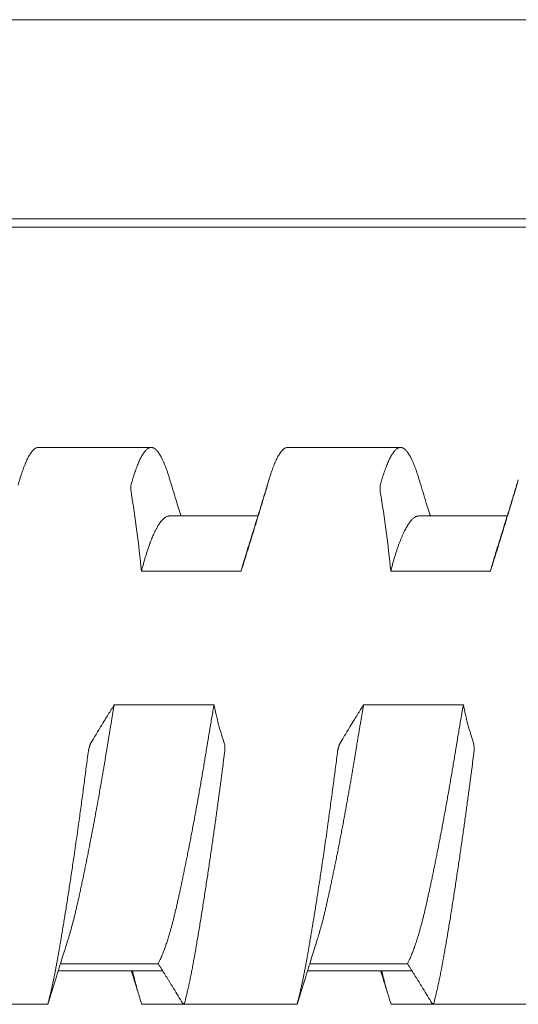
# Model space of a CAD drawing. Header units: millimetres. Extents: x 0 to 594, y 0 to 420.
# Tile 53 of 83: x 357.78 to 361.78, y 292.48 to 300.39. Entities that reach past the tile are written whole.
import ezdxf

# ---------------------------------------------------------------- set-up
doc = ezdxf.new("R2010")
doc.units = ezdxf.units.MM
doc.linetypes.add('K5LT_THIN', pattern=[0])
doc.layers.add('Системный слой', color=7, linetype='Continuous')

# ---------------------------------------------------------------- blocks, each defined once
blk = doc.blocks.new('U2')
at = {"layer": 'Системный слой', "color": 7, "linetype": 'K5LT_THIN', "lineweight": 18}
for p, q in [((388.1859, 300.3864), (280.4859, 300.3864)), ((388.1859, 298.7878), (280.4859, 298.7878)), ((280.4859, 298.7214), (388.1859, 298.7214)), ((357.9332, 296.9539), (358.8386, 296.9539)), ((359.9332, 296.9539), (360.8386, 296.9539)), ((359.6949, 296.4039), (358.9859, 296.4039)), ((361.6949, 296.4039), (360.9859, 296.4039)), ((358.7603, 295.9619), (359.5603, 295.9619)), ((360.7603, 295.9619), (361.5603, 295.9619)), ((359.3426, 294.8891), (358.5426, 294.8891)), ((361.3426, 294.8891), (360.5426, 294.8891)), ((358.0923, 292.7539), (358.9301, 292.7539)), ((358.11, 292.8107), (358.8941, 292.8107)), ((360.0923, 292.7539), (360.9301, 292.7539)), ((360.11, 292.8107), (360.8941, 292.8107)), ((357.0983, 292.4849), (358.011, 292.4849)), ((358.7608, 292.4849), (359.6736, 292.4849)), ((359.0982, 292.4849), (360.011, 292.4849)), ((360.7608, 292.4849), (361.6736, 292.4849)), ((361.0982, 292.4849), (362.011, 292.4849))]:
    blk.add_line(p, q, dxfattribs=at)
for points, knots in [([(357.7835, 296.695), (357.785, 296.7002), (357.7895, 296.715), (357.797, 296.7386), (357.806, 296.765), (357.8149, 296.7898), (357.8239, 296.8129), (357.8329, 296.8344), (357.8418, 296.8541), (357.8507, 296.8721), (357.8596, 296.8882), (357.8684, 296.9026), (357.8771, 296.9152), (357.8857, 296.926), (357.8943, 296.9351), (357.9027, 296.9423), (357.911, 296.9478), (357.9192, 296.9516), (357.9266, 296.9535), (357.9313, 296.9539), (357.9333, 296.9539)], [0.0389083, 0.0389083, 0.0389083, 0.0389083, 0.0527751, 0.0793011, 0.1059564, 0.1326966, 0.1595331, 0.1863987, 0.2132585, 0.2400913, 0.2668922, 0.2936634, 0.3203856, 0.3470814, 0.3737541, 0.4004136, 0.4270318, 0.4535844, 0.4799646, 0.4997855, 0.4997855, 0.4997855, 0.4997855]), ([(358.8385, 296.9539), (358.8379, 296.9539), (358.8346, 296.9538), (358.8286, 296.9529), (358.8206, 296.95), (358.8125, 296.9455), (358.8044, 296.9394), (358.7962, 296.9318), (358.7881, 296.9226), (358.78, 296.912), (358.772, 296.9), (358.7641, 296.8869), (358.7563, 296.8725), (358.7485, 296.8571), (358.7409, 296.8406), (358.7334, 296.8231), (358.7259, 296.8046), (358.7185, 296.7851), (358.7112, 296.7647), (358.7039, 296.7435), (358.6968, 296.7214), (358.6897, 296.6984), (358.6826, 296.6746), (358.678, 296.6582), (358.6757, 296.6498)], [0.4997854, 0.4997854, 0.4997854, 0.4997854, 0.5062288, 0.5324781, 0.5588287, 0.5850105, 0.6110121, 0.6366678, 0.6621512, 0.6871159, 0.7117009, 0.7356733, 0.7593897, 0.782546, 0.805391, 0.8278243, 0.8501668, 0.8721984, 0.8940264, 0.9155353, 0.9369288, 0.9580831, 0.9791053, 1, 1, 1, 1]), ([(358.9883, 296.695), (358.9868, 296.7002), (358.9823, 296.715), (358.9748, 296.7386), (358.9658, 296.765), (358.9569, 296.7898), (358.9479, 296.8129), (358.9389, 296.8344), (358.93, 296.8541), (358.9211, 296.8721), (358.9122, 296.8882), (358.9034, 296.9026), (358.8947, 296.9152), (358.8861, 296.926), (358.8775, 296.9351), (358.8691, 296.9423), (358.8607, 296.9478), (358.8526, 296.9516), (358.8451, 296.9535), (358.8405, 296.9539), (358.8385, 296.9539)], [0.0389083, 0.0389083, 0.0389083, 0.0389083, 0.0527751, 0.0793011, 0.1059563, 0.1326966, 0.159533, 0.1863987, 0.2132585, 0.2400912, 0.2668922, 0.2936633, 0.3203856, 0.3470813, 0.373754, 0.4004135, 0.4270317, 0.4535843, 0.4799645, 0.4997854, 0.4997854, 0.4997854, 0.4997854]), ([(359.7835, 296.695), (359.785, 296.7002), (359.7895, 296.715), (359.797, 296.7386), (359.806, 296.765), (359.8149, 296.7898), (359.8239, 296.8129), (359.8329, 296.8344), (359.8418, 296.8541), (359.8507, 296.8721), (359.8596, 296.8882), (359.8684, 296.9026), (359.8771, 296.9152), (359.8857, 296.926), (359.8943, 296.9351), (359.9027, 296.9423), (359.911, 296.9478), (359.9192, 296.9516), (359.9266, 296.9535), (359.9313, 296.9539), (359.9333, 296.9539)], [0.0389084, 0.0389084, 0.0389084, 0.0389084, 0.0527751, 0.0793011, 0.1059563, 0.1326966, 0.159533, 0.1863987, 0.2132585, 0.2400912, 0.2668922, 0.2936633, 0.3203856, 0.3470813, 0.373754, 0.4004135, 0.4270317, 0.4535843, 0.4799645, 0.4997855, 0.4997855, 0.4997855, 0.4997855]), ([(360.8385, 296.9539), (360.8379, 296.9539), (360.8346, 296.9538), (360.8286, 296.9529), (360.8206, 296.95), (360.8125, 296.9455), (360.8044, 296.9394), (360.7962, 296.9318), (360.7881, 296.9226), (360.78, 296.912), (360.772, 296.9), (360.7641, 296.8869), (360.7563, 296.8725), (360.7485, 296.8571), (360.7409, 296.8406), (360.7334, 296.8231), (360.7259, 296.8046), (360.7185, 296.7851), (360.7112, 296.7647), (360.7039, 296.7435), (360.6968, 296.7214), (360.6897, 296.6984), (360.6826, 296.6746), (360.678, 296.6582), (360.6757, 296.6498)], [0.4997854, 0.4997854, 0.4997854, 0.4997854, 0.5062288, 0.5324781, 0.5588287, 0.5850106, 0.6110122, 0.6366678, 0.6621513, 0.6871159, 0.711701, 0.7356734, 0.7593898, 0.7825461, 0.805391, 0.8278243, 0.8501668, 0.8721984, 0.8940265, 0.9155354, 0.9369288, 0.9580831, 0.9791053, 1, 1, 1, 1]), ([(360.9883, 296.695), (360.9868, 296.7002), (360.9823, 296.715), (360.9748, 296.7386), (360.9658, 296.765), (360.9569, 296.7898), (360.9479, 296.8129), (360.9389, 296.8344), (360.93, 296.8541), (360.9211, 296.8721), (360.9122, 296.8882), (360.9034, 296.9026), (360.8947, 296.9152), (360.8861, 296.926), (360.8775, 296.9351), (360.8691, 296.9423), (360.8607, 296.9478), (360.8526, 296.9516), (360.8451, 296.9535), (360.8405, 296.9539), (360.8385, 296.9539)], [0.0389082, 0.0389082, 0.0389082, 0.0389082, 0.0527751, 0.0793011, 0.1059563, 0.1326966, 0.1595331, 0.1863987, 0.2132585, 0.2400912, 0.2668922, 0.2936633, 0.3203856, 0.3470813, 0.373754, 0.4004135, 0.4270318, 0.4535844, 0.4799645, 0.4997854, 0.4997854, 0.4997854, 0.4997854]), ([(358.6757, 296.6498), (358.6752, 296.648), (358.6753, 296.6435), (358.6757, 296.6256), (358.6761, 296.6077), (358.6766, 296.5974)], [0, 0, 0, 0, 0.3333333, 0.6666667, 0.9852484, 0.9852484, 0.9852484, 0.9852484]), ([(359.0769, 296.4039), (359.0763, 296.4056), (359.0758, 296.4073), (359.0745, 296.4117), (359.0736, 296.4144), (359.0711, 296.4227), (359.0694, 296.4282), (359.0643, 296.4446), (359.061, 296.4555), (359.051, 296.4882), (359.0444, 296.5099), (359.0212, 296.586), (359.0047, 296.6404), (358.9884, 296.695)], [11.668371, 11.668371, 11.668371, 11.668371, 11.864948, 11.864948, 12.187198, 12.187198, 12.8317, 12.8317, 14.110308, 14.110308, 16.646736, 16.646736, 23, 23, 23, 23]), ([(359.7834, 296.695), (359.7716, 296.6554), (359.7597, 296.616), (359.7358, 296.5372), (359.7238, 296.4978), (359.7086, 296.4484), (359.7055, 296.4382), (359.7005, 296.422), (359.6987, 296.416), (359.6962, 296.408), (359.6955, 296.4059), (359.6946, 296.403), (359.6944, 296.4021), (359.6932, 296.3983), (359.6923, 296.3954), (359.6905, 296.3897), (359.6897, 296.3869), (359.6871, 296.3787), (359.6854, 296.3732), (359.6804, 296.3568), (359.677, 296.3459), (359.6669, 296.3134), (359.6602, 296.2918), (359.6363, 296.2155), (359.619, 296.1608), (359.6017, 296.1064)], [0, 0, 0, 0, 4.6, 4.6, 9.2, 9.2, 10.388038, 10.388038, 11.093513, 11.093513, 11.331629, 11.331629, 11.436514, 11.436514, 11.779514, 11.779514, 12.101726, 12.101726, 12.746148, 12.746148, 14.024599, 14.024599, 16.560712, 16.560712, 23, 23, 23, 23]), ([(359.7552, 296.5974), (359.7555, 296.5986), (359.7561, 296.6006), (359.7572, 296.6042), (359.7585, 296.6087), (359.7598, 296.6135), (359.761, 296.6176), (359.7622, 296.6216), (359.7635, 296.626), (359.7651, 296.6316), (359.7672, 296.6386), (359.7689, 296.6446), (359.7698, 296.6477), (359.77, 296.6483), (359.7704, 296.6498)], [0.0207324, 0.0207324, 0.0207324, 0.0207324, 0.0428739, 0.0907083, 0.1467342, 0.1992071, 0.2507108, 0.2970718, 0.3612265, 0.4410512, 0.5612899, 0.7459802, 0.9001507, 1, 1, 1, 1]), ([(360.6757, 296.6498), (360.6752, 296.648), (360.6753, 296.6435), (360.6757, 296.6256), (360.6761, 296.6077), (360.6766, 296.5974)], [0, 0, 0, 0, 0.3333333, 0.6666667, 0.9852483, 0.9852483, 0.9852483, 0.9852483]), ([(361.0769, 296.4039), (361.0763, 296.4056), (361.0758, 296.4073), (361.0745, 296.4117), (361.0736, 296.4144), (361.0711, 296.4227), (361.0694, 296.4282), (361.0643, 296.4446), (361.061, 296.4555), (361.051, 296.4882), (361.0444, 296.5099), (361.0212, 296.586), (361.0047, 296.6404), (360.9884, 296.695)], [11.668371, 11.668371, 11.668371, 11.668371, 11.864948, 11.864948, 12.187198, 12.187198, 12.8317, 12.8317, 14.110308, 14.110308, 16.646736, 16.646736, 23, 23, 23, 23]), ([(361.7834, 296.695), (361.7716, 296.6554), (361.7597, 296.616), (361.7358, 296.5372), (361.7238, 296.4978), (361.7086, 296.4484), (361.7055, 296.4382), (361.7005, 296.422), (361.6987, 296.416), (361.6962, 296.408), (361.6955, 296.4059), (361.6946, 296.403), (361.6944, 296.4021), (361.6932, 296.3983), (361.6923, 296.3954), (361.6905, 296.3897), (361.6897, 296.3869), (361.6871, 296.3787), (361.6854, 296.3732), (361.6804, 296.3568), (361.677, 296.3459), (361.6669, 296.3134), (361.6602, 296.2918), (361.6363, 296.2155), (361.619, 296.1608), (361.6017, 296.1064)], [0, 0, 0, 0, 4.6, 4.6, 9.2, 9.2, 10.388039, 10.388039, 11.093513, 11.093513, 11.331629, 11.331629, 11.436514, 11.436514, 11.779514, 11.779514, 12.101726, 12.101726, 12.746148, 12.746148, 14.024599, 14.024599, 16.560712, 16.560712, 23, 23, 23, 23]), ([(361.7552, 296.5974), (361.7555, 296.5986), (361.7561, 296.6006), (361.7572, 296.6042), (361.7585, 296.6087), (361.7598, 296.6135), (361.761, 296.6176), (361.7622, 296.6216), (361.7635, 296.626), (361.7651, 296.6316), (361.7672, 296.6386), (361.7689, 296.6446), (361.7698, 296.6477), (361.77, 296.6483), (361.7704, 296.6498)], [0.0207323, 0.0207323, 0.0207323, 0.0207323, 0.0428738, 0.090708, 0.1467337, 0.1992065, 0.25071, 0.2970708, 0.3612252, 0.4410495, 0.5612876, 0.7459776, 0.9001489, 1, 1, 1, 1]), ([(359.5603, 295.9619), (359.5644, 295.975), (359.5725, 296.0011), (359.5848, 296.0405), (359.5972, 296.0802), (359.6095, 296.1199), (359.6218, 296.1597), (359.6341, 296.1995), (359.6464, 296.2394), (359.6586, 296.2792), (359.6708, 296.319), (359.687, 296.372), (359.7071, 296.4382), (359.7312, 296.5177), (359.7472, 296.5708), (359.7552, 296.5974)], [0, 0, 0, 0, 0.061701, 0.123718, 0.186012, 0.249454, 0.311365, 0.374222, 0.437076, 0.499829, 0.562449, 0.624918, 0.74988, 0.874616, 1, 1, 1, 1]), ([(361.5603, 295.9619), (361.5644, 295.975), (361.5725, 296.0011), (361.5848, 296.0405), (361.5972, 296.0802), (361.6095, 296.1199), (361.6218, 296.1597), (361.6341, 296.1995), (361.6464, 296.2394), (361.6586, 296.2792), (361.6708, 296.319), (361.687, 296.372), (361.7071, 296.4382), (361.7312, 296.5177), (361.7472, 296.5708), (361.7552, 296.5974)], [0, 0, 0, 0, 0.061701, 0.123718, 0.186012, 0.249454, 0.311365, 0.374222, 0.437076, 0.499829, 0.562449, 0.624918, 0.74988, 0.874616, 1, 1, 1, 1]), ([(358.7603, 295.9619), (358.7631, 295.9729), (358.7688, 295.9945), (358.7775, 296.0258), (358.7862, 296.0561), (358.795, 296.0852), (358.8041, 296.1142), (358.8139, 296.1438), (358.8261, 296.1784), (358.8403, 296.2157), (358.8562, 296.2534), (358.8704, 296.2835), (358.8827, 296.3068), (358.8926, 296.3239), (358.9018, 296.3384), (358.9116, 296.3525), (358.9223, 296.3661), (358.9339, 296.3785), (358.9445, 296.3877), (358.9541, 296.3942), (358.9626, 296.3988), (358.971, 296.4019), (358.9788, 296.4036), (358.9837, 296.4039), (358.9859, 296.4039)], [0, 0, 0, 0, 0.019411, 0.0388631, 0.0583411, 0.0778216, 0.097283, 0.1188792, 0.1426277, 0.1771543, 0.2116491, 0.2461431, 0.2698323, 0.2913556, 0.3107197, 0.3300817, 0.3558703, 0.3816543, 0.4074423, 0.4267653, 0.4460676, 0.4653422, 0.4846192, 0.4999991, 0.4999991, 0.4999991, 0.4999991]), ([(360.7603, 295.9619), (360.7631, 295.9728), (360.7688, 295.9942), (360.7774, 296.0254), (360.786, 296.0555), (360.7948, 296.0846), (360.8036, 296.1126), (360.8125, 296.1395), (360.8214, 296.1652), (360.8304, 296.1897), (360.8394, 296.2129), (360.8484, 296.2349), (360.8574, 296.2556), (360.8664, 296.2749), (360.8754, 296.293), (360.8843, 296.3097), (360.8933, 296.325), (360.9022, 296.339), (360.911, 296.3517), (360.9198, 296.3629), (360.9285, 296.3728), (360.9371, 296.3813), (360.9456, 296.3884), (360.954, 296.3942), (360.9622, 296.3986), (360.9704, 296.4017), (360.9783, 296.4035), (360.9834, 296.4039), (360.9859, 296.4039)], [0, 0, 0, 0, 0.0195229, 0.0390031, 0.0584552, 0.0778934, 0.0973441, 0.1167885, 0.1362175, 0.1556097, 0.1749833, 0.1943308, 0.2136589, 0.2329537, 0.2522434, 0.2715269, 0.2908062, 0.3100748, 0.3293512, 0.3486154, 0.3678541, 0.3870253, 0.4061466, 0.4251878, 0.4441798, 0.4630927, 0.48194, 0.4997829, 0.4997829, 0.4997829, 0.4997829]), ([(359.6017, 296.1064), (359.5982, 296.0956), (359.5907, 296.0714), (359.5809, 296.0378), (359.5705, 296.0006), (359.5642, 295.9771), (359.5603, 295.9619)], [0.90734348, 0.90734348, 0.90734348, 0.90734348, 0.93013983, 0.95729909, 0.97319501, 1, 1, 1, 1]), ([(361.6017, 296.1064), (361.6001, 296.1016), (361.5964, 296.0899), (361.5907, 296.071), (361.5844, 296.0498), (361.5782, 296.0283), (361.5721, 296.0065), (361.5662, 295.9844), (361.5622, 295.9695), (361.5603, 295.9619)], [0.90687118, 0.90687118, 0.90687118, 0.90687118, 0.917045, 0.93129484, 0.94525966, 0.9591293, 0.97282557, 0.9864471, 1, 1, 1, 1]), ([(358.1701, 293.0014), (358.1714, 293.0056), (358.1757, 293.0191), (358.1829, 293.0425), (358.1916, 293.0724), (358.2002, 293.1033), (358.2088, 293.1355), (358.2174, 293.1686), (358.2258, 293.2028), (358.2341, 293.238), (358.2424, 293.2741), (358.2508, 293.3113), (358.2593, 293.3495), (358.2679, 293.3886), (358.2766, 293.4286), (358.2853, 293.4694), (358.294, 293.5109), (358.3028, 293.5532), (358.3117, 293.5963), (358.3205, 293.6401), (358.3294, 293.6845), (358.3383, 293.7295), (358.3476, 293.7768), (358.3575, 293.8281), (358.3697, 293.892), (358.3838, 293.967), (358.3993, 294.0515), (358.413, 294.1273), (358.4245, 294.1922), (358.4336, 294.2438), (358.4443, 294.3059), (358.4545, 294.3653), (358.4643, 294.4233), (358.4713, 294.4651), (358.478, 294.5054), (358.4828, 294.5349), (358.487, 294.5606), (358.4911, 294.5855), (358.4967, 294.6196), (358.5027, 294.6559), (358.5087, 294.6914), (358.5145, 294.726), (358.5221, 294.7707), (358.5314, 294.825), (358.5389, 294.868), (358.5426, 294.8891)], [0.1655807, 0.1655807, 0.1655807, 0.1655807, 0.1744414, 0.1938422, 0.2132501, 0.2326854, 0.2521531, 0.2716277, 0.291066, 0.3104385, 0.3297989, 0.3492476, 0.368751, 0.3882614, 0.4077371, 0.4271889, 0.4466359, 0.4660841, 0.4855328, 0.5049609, 0.5243782, 0.5437864, 0.5631905, 0.5847178, 0.6083833, 0.6425174, 0.6763577, 0.7099329, 0.7324843, 0.7526165, 0.7702129, 0.8046618, 0.8212254, 0.8370963, 0.8526635, 0.8675541, 0.8709806, 0.8820789, 0.896149, 0.910127, 0.9237341, 0.9370667, 0.9499926, 0.9753098, 1, 1, 1, 1]), ([(358.5426, 294.8891), (358.5344, 294.876), (358.522, 294.8563), (358.5055, 294.83), (358.4891, 294.8035), (358.4645, 294.7637), (358.4362, 294.7173), (358.4082, 294.6709), (358.3804, 294.6245), (358.3606, 294.5913), (358.3488, 294.5714)], [0, 0, 0, 0, 0.124073, 0.186439, 0.24903, 0.374474, 0.562414, 0.687249, 0.812078, 1, 1, 1, 1]), ([(359.3426, 294.8891), (359.3397, 294.8724), (359.3338, 294.8388), (359.3251, 294.7883), (359.3165, 294.7376), (359.3079, 294.6867), (359.2993, 294.6357), (359.292, 294.5914), (359.2865, 294.5574), (359.2809, 294.5234), (359.2742, 294.4827), (359.2657, 294.4318), (359.2572, 294.381), (359.2485, 294.3303), (359.2398, 294.2798), (359.2311, 294.2295), (359.2223, 294.1795), (359.2105, 294.1133), (359.1986, 294.0477), (359.1867, 293.983), (359.1777, 293.9349), (359.1688, 293.8872), (359.1598, 293.8402), (359.1509, 293.7936), (359.1419, 293.7477), (359.133, 293.7024), (359.1241, 293.6578), (359.1152, 293.6139), (359.1064, 293.5707), (359.0976, 293.5282), (359.0889, 293.4865), (359.0802, 293.4457), (359.0716, 293.4056), (359.0631, 293.3664), (359.0546, 293.3281), (359.0462, 293.2909), (359.0381, 293.2551), (359.03, 293.2205), (359.022, 293.1874), (359.0141, 293.1557), (359.0062, 293.1254), (358.9983, 293.0965), (358.9898, 293.0662), (358.9799, 293.0324), (358.9686, 292.9963), (358.9577, 292.9635), (358.9487, 292.9379), (358.9414, 292.9182), (358.9344, 292.9), (358.9269, 292.8813), (358.9189, 292.8625), (358.9118, 292.8465), (358.9035, 292.829), (358.8979, 292.8178), (358.8941, 292.8107)], [0, 0, 0, 0, 0.019558, 0.039095, 0.058619, 0.078149, 0.097711, 0.117267, 0.128998, 0.136767, 0.156243, 0.175724, 0.195231, 0.214754, 0.234278, 0.253787, 0.273278, 0.292764, 0.331743, 0.351215, 0.370679, 0.390137, 0.409589, 0.429016, 0.448432, 0.467839, 0.487241, 0.506621, 0.52599, 0.545355, 0.564716, 0.58406, 0.603397, 0.622744, 0.642124, 0.66137, 0.680425, 0.699141, 0.717732, 0.735969, 0.753971, 0.771587, 0.78906, 0.811355, 0.838085, 0.863755, 0.883381, 0.897358, 0.911202, 0.928956, 0.946318, 0.963278, 0.975657, 1, 1, 1, 1]), ([(360.1701, 293.0014), (360.1745, 293.0152), (360.1819, 293.039), (360.192, 293.0738), (360.2006, 293.1046), (360.209, 293.1362), (360.2173, 293.1686), (360.2255, 293.2018), (360.2336, 293.2358), (360.2416, 293.2707), (360.2498, 293.3067), (360.2581, 293.3438), (360.2665, 293.3821), (360.2751, 293.4216), (360.2838, 293.4622), (360.2926, 293.5039), (360.3014, 293.5465), (360.3103, 293.5898), (360.3193, 293.6339), (360.3282, 293.6786), (360.3372, 293.7238), (360.3462, 293.7697), (360.3552, 293.816), (360.3641, 293.8628), (360.3731, 293.91), (360.382, 293.9576), (360.3908, 294.0053), (360.3995, 294.0529), (360.4081, 294.1004), (360.4166, 294.1475), (360.4248, 294.1942), (360.4329, 294.2402), (360.4408, 294.2857), (360.4485, 294.3304), (360.456, 294.3743), (360.4632, 294.4169), (360.4701, 294.4583), (360.4768, 294.4985), (360.482, 294.5302), (360.4862, 294.5557), (360.4902, 294.5805), (360.4954, 294.612), (360.5014, 294.6482), (360.5074, 294.684), (360.5134, 294.7192), (360.5212, 294.7653), (360.529, 294.8108), (360.5368, 294.8558), (360.5407, 294.8781), (360.5426, 294.8891)], [0.1636155, 0.1636155, 0.1636155, 0.1636155, 0.1929021, 0.2124264, 0.2318294, 0.251115, 0.2702558, 0.2893206, 0.3083281, 0.3273177, 0.3464029, 0.3656044, 0.385003, 0.4045406, 0.4241926, 0.4438653, 0.4634956, 0.4830562, 0.5025112, 0.5218934, 0.5411694, 0.5603973, 0.5795612, 0.5986895, 0.6177704, 0.6368419, 0.6557909, 0.6746196, 0.6932041, 0.7116745, 0.7298179, 0.7477506, 0.7653596, 0.7828678, 0.7998973, 0.8165533, 0.832578, 0.8483307, 0.8634297, 0.8696954, 0.8781114, 0.8923318, 0.9064693, 0.9203418, 0.9340561, 0.9475104, 0.9740444, 0.9870874, 1, 1, 1, 1]), ([(360.5426, 294.8891), (360.5344, 294.876), (360.522, 294.8563), (360.5055, 294.83), (360.4891, 294.8035), (360.4645, 294.7637), (360.4362, 294.7173), (360.4082, 294.6709), (360.3804, 294.6245), (360.3606, 294.5913), (360.3488, 294.5714)], [0, 0, 0, 0, 0.124073, 0.186439, 0.24903, 0.374474, 0.562414, 0.687249, 0.812078, 1, 1, 1, 1]), ([(361.3426, 294.8891), (361.3396, 294.8719), (361.3336, 294.8376), (361.3247, 294.786), (361.316, 294.7348), (361.3074, 294.6841), (361.2991, 294.6341), (361.2919, 294.5907), (361.2865, 294.5578), (361.2812, 294.525), (361.2747, 294.4858), (361.2664, 294.4361), (361.258, 294.3862), (361.2495, 294.336), (361.2408, 294.2857), (361.2321, 294.2353), (361.2232, 294.1849), (361.2143, 294.1346), (361.2053, 294.0846), (361.1962, 294.035), (361.1872, 293.9857), (361.1781, 293.937), (361.1691, 293.8888), (361.16, 293.8412), (361.151, 293.7942), (361.142, 293.748), (361.133, 293.7025), (361.1241, 293.6577), (361.1152, 293.6137), (361.1064, 293.5706), (361.0977, 293.5283), (361.089, 293.487), (361.0804, 293.4466), (361.0719, 293.4071), (361.0636, 293.3688), (361.0553, 293.3315), (361.0473, 293.2955), (361.0394, 293.2608), (361.0316, 293.2272), (361.0238, 293.1948), (361.0161, 293.1635), (361.0083, 293.1335), (361.0006, 293.1047), (360.9929, 293.0772), (360.9854, 293.051), (360.9779, 293.0263), (360.9707, 293.003), (360.9636, 292.9811), (360.9566, 292.9605), (360.9499, 292.9413), (360.9432, 292.9231), (360.9367, 292.906), (360.9303, 292.8897), (360.9241, 292.8745), (360.9179, 292.8602), (360.9118, 292.8467), (360.9059, 292.834), (360.9, 292.8219), (360.8961, 292.8143), (360.8941, 292.8107)], [0, 0, 0, 0, 0.020391, 0.040614, 0.060648, 0.080348, 0.099784, 0.118913, 0.130679, 0.137912, 0.156954, 0.176126, 0.195443, 0.214851, 0.23438, 0.253981, 0.273643, 0.293312, 0.312943, 0.332529, 0.352045, 0.371509, 0.390893, 0.410242, 0.429541, 0.448809, 0.468032, 0.48725, 0.506451, 0.525634, 0.54478, 0.563917, 0.583039, 0.602152, 0.621237, 0.640286, 0.65915, 0.67786, 0.696358, 0.71484, 0.733025, 0.750983, 0.768569, 0.786008, 0.802929, 0.819464, 0.83536, 0.850995, 0.866007, 0.880663, 0.894849, 0.908928, 0.922652, 0.93613, 0.949234, 0.962213, 0.974938, 0.987534, 1, 1, 1, 1]), ([(358.3488, 294.5714), (358.3485, 294.5714), (358.3479, 294.5694), (358.3469, 294.5659), (358.3456, 294.5614), (358.3443, 294.5567), (358.3431, 294.5526), (358.342, 294.5486), (358.3408, 294.5442), (358.3392, 294.5386), (358.3372, 294.5316), (358.3355, 294.5254), (358.3346, 294.5223), (358.3345, 294.5217), (358.3341, 294.5185)], [0.0207445, 0.0207445, 0.0207445, 0.0207445, 0.0428986, 0.0907392, 0.1467596, 0.1992156, 0.2507979, 0.2972704, 0.3609865, 0.4401098, 0.5595825, 0.7441944, 0.8989816, 1, 1, 1, 1]), ([(359.4288, 294.5185), (359.4293, 294.5222), (359.4291, 294.5264), (359.4287, 294.5413), (359.4281, 294.5579), (359.4278, 294.568), (359.4274, 294.5714)], [0, 0, 0, 0, 0.3181006, 0.6362012, 0.8584234, 0.9852372, 0.9852372, 0.9852372, 0.9852372]), ([(360.3488, 294.5714), (360.3485, 294.5714), (360.3479, 294.5694), (360.3469, 294.5659), (360.3456, 294.5614), (360.3443, 294.5567), (360.3431, 294.5526), (360.342, 294.5486), (360.3408, 294.5442), (360.3392, 294.5386), (360.3372, 294.5316), (360.3355, 294.5254), (360.3346, 294.5223), (360.3345, 294.5217), (360.3341, 294.5185)], [0.0207443, 0.0207443, 0.0207443, 0.0207443, 0.0428983, 0.0907386, 0.1467586, 0.1992143, 0.2507963, 0.2972685, 0.3609843, 0.4401071, 0.559579, 0.7441904, 0.8989786, 1, 1, 1, 1]), ([(361.4288, 294.5185), (361.4293, 294.5222), (361.4291, 294.5264), (361.4287, 294.5413), (361.4281, 294.5579), (361.4278, 294.568), (361.4274, 294.5714)], [0, 0, 0, 0, 0.3180849, 0.6361699, 0.8583921, 0.9852369, 0.9852369, 0.9852369, 0.9852369]), ([(358.3341, 294.5185), (358.3286, 294.475), (358.3202, 294.4095), (358.3088, 294.3219), (358.3002, 294.2563), (358.2914, 294.1907), (358.2826, 294.1251), (358.2737, 294.0598), (358.2648, 293.9948), (358.2548, 293.9229), (358.2438, 293.8446), (358.2317, 293.7601), (358.2206, 293.6838), (358.2106, 293.6154), (358.2016, 293.5547), (358.1926, 293.4949), (358.1836, 293.4361), (358.1747, 293.3785), (358.166, 293.3222), (358.1573, 293.2673), (358.1488, 293.2139), (358.1404, 293.1621), (358.1321, 293.1119), (358.1241, 293.0633), (358.1162, 293.0165), (358.1085, 292.9713), (358.1011, 292.9281), (358.0938, 292.8865), (358.0867, 292.8467), (358.0798, 292.8084), (358.0728, 292.7716), (358.0659, 292.736), (358.059, 292.7016), (358.0521, 292.6684), (358.0452, 292.6363), (358.0383, 292.6054), (358.0314, 292.5757), (358.0246, 292.5471), (358.0178, 292.5197), (358.0132, 292.502), (358.0109, 292.4934)], [0, 0, 0, 0, 0.054613, 0.081823, 0.108997, 0.136186, 0.163357, 0.190503, 0.217597, 0.244669, 0.280677, 0.316616, 0.35248, 0.379309, 0.406094, 0.432804, 0.459489, 0.486026, 0.512426, 0.538563, 0.564584, 0.590288, 0.615787, 0.640969, 0.666041, 0.690641, 0.714883, 0.738552, 0.761991, 0.784914, 0.807549, 0.82981, 0.852003, 0.873919, 0.895629, 0.916973, 0.93815, 0.958987, 0.979606, 1, 1, 1, 1]), ([(359.1057, 292.4934), (359.1087, 292.5048), (359.1147, 292.5282), (359.1236, 292.5647), (359.1324, 292.6027), (359.1412, 292.6419), (359.1498, 292.6825), (359.1583, 292.7242), (359.1667, 292.7669), (359.175, 292.8108), (359.1831, 292.8557), (359.1912, 292.9017), (359.1995, 292.9492), (359.2079, 292.9982), (359.2164, 293.0489), (359.2251, 293.101), (359.2339, 293.1545), (359.2428, 293.2093), (359.2517, 293.2651), (359.2606, 293.3217), (359.2695, 293.3789), (359.2784, 293.4366), (359.2872, 293.4945), (359.296, 293.5527), (359.3046, 293.6108), (359.3132, 293.6689), (359.3216, 293.7268), (359.3299, 293.7845), (359.3381, 293.8414), (359.346, 293.8978), (359.3538, 293.9532), (359.3614, 294.008), (359.3687, 294.0617), (359.376, 294.1149), (359.383, 294.1673), (359.39, 294.2193), (359.3968, 294.2705), (359.4034, 294.3211), (359.4142, 294.4039), (359.4226, 294.4697), (359.4288, 294.5185)], [0, 0, 0, 0, 0.027117, 0.054305, 0.081527, 0.108717, 0.135839, 0.162846, 0.189771, 0.216568, 0.243235, 0.269882, 0.296667, 0.323715, 0.350967, 0.378381, 0.405826, 0.433222, 0.460528, 0.487588, 0.514442, 0.540938, 0.567267, 0.59318, 0.618826, 0.644077, 0.669208, 0.693862, 0.718153, 0.74182, 0.765228, 0.788029, 0.810472, 0.83243, 0.854261, 0.875732, 0.896977, 0.917879, 0.938668, 1, 1, 1, 1]), ([(360.3341, 294.5185), (360.3286, 294.475), (360.3202, 294.4095), (360.3088, 294.3219), (360.3002, 294.2563), (360.2914, 294.1907), (360.2826, 294.1251), (360.2737, 294.0598), (360.2648, 293.9948), (360.2548, 293.9229), (360.2438, 293.8446), (360.2317, 293.7601), (360.2206, 293.6838), (360.2106, 293.6154), (360.2016, 293.5547), (360.1926, 293.4949), (360.1836, 293.4361), (360.1747, 293.3785), (360.166, 293.3222), (360.1573, 293.2673), (360.1488, 293.2139), (360.1404, 293.1621), (360.1321, 293.1119), (360.1241, 293.0633), (360.1162, 293.0165), (360.1085, 292.9713), (360.1011, 292.9281), (360.0938, 292.8865), (360.0867, 292.8467), (360.0798, 292.8084), (360.0728, 292.7716), (360.0659, 292.736), (360.059, 292.7016), (360.0521, 292.6684), (360.0452, 292.6363), (360.0383, 292.6054), (360.0314, 292.5757), (360.0246, 292.5471), (360.0178, 292.5197), (360.0132, 292.502), (360.0109, 292.4934)], [0, 0, 0, 0, 0.054613, 0.081823, 0.108997, 0.136186, 0.163357, 0.190503, 0.217597, 0.244669, 0.280677, 0.316616, 0.35248, 0.379309, 0.406094, 0.432804, 0.459489, 0.486026, 0.512426, 0.538563, 0.564584, 0.590288, 0.615787, 0.640969, 0.666041, 0.690641, 0.714883, 0.738552, 0.761991, 0.784913, 0.807549, 0.829809, 0.852003, 0.873919, 0.895629, 0.916973, 0.93815, 0.958986, 0.979606, 1, 1, 1, 1]), ([(361.1057, 292.4934), (361.1087, 292.5048), (361.1147, 292.5282), (361.1236, 292.5647), (361.1324, 292.6027), (361.1412, 292.6419), (361.1498, 292.6825), (361.1583, 292.7242), (361.1667, 292.7669), (361.175, 292.8108), (361.1831, 292.8557), (361.1912, 292.9017), (361.1995, 292.9492), (361.2079, 292.9982), (361.2164, 293.0489), (361.2251, 293.101), (361.2339, 293.1545), (361.2428, 293.2093), (361.2517, 293.2651), (361.2606, 293.3217), (361.2695, 293.3789), (361.2784, 293.4366), (361.2872, 293.4945), (361.296, 293.5527), (361.3046, 293.6108), (361.3132, 293.6689), (361.3216, 293.7268), (361.3299, 293.7845), (361.3381, 293.8414), (361.346, 293.8978), (361.3538, 293.9532), (361.3614, 294.008), (361.3687, 294.0617), (361.376, 294.1149), (361.383, 294.1673), (361.39, 294.2193), (361.3968, 294.2705), (361.4034, 294.3211), (361.4142, 294.4039), (361.4226, 294.4697), (361.4288, 294.5185)], [0, 0, 0, 0, 0.027117, 0.054305, 0.081527, 0.108717, 0.135839, 0.162846, 0.189771, 0.216568, 0.243235, 0.269882, 0.296667, 0.323715, 0.350967, 0.378381, 0.405826, 0.433222, 0.460528, 0.487588, 0.514442, 0.540938, 0.567267, 0.59318, 0.618826, 0.644077, 0.669208, 0.693863, 0.718153, 0.74182, 0.765228, 0.788029, 0.810472, 0.83243, 0.854261, 0.875732, 0.896977, 0.917879, 0.938668, 1, 1, 1, 1]), ([(358.1701, 293.0014), (358.1577, 292.9625), (358.1453, 292.9235), (358.1253, 292.8599), (358.1176, 292.8353), (358.1054, 292.7961), (358.1009, 292.7816), (358.095, 292.7627), (358.0937, 292.7583), (358.0875, 292.7383), (358.0827, 292.7227), (358.0744, 292.6958), (358.0709, 292.6845), (358.0639, 292.6619), (358.0605, 292.6506), (358.0501, 292.6167), (358.0432, 292.5942), (358.0342, 292.5644), (358.032, 292.5571), (358.0298, 292.5499)], [0, 0, 0, 0, 4.6, 4.6, 7.493249, 7.493249, 9.2, 9.2, 9.714554, 9.714554, 11.542697, 11.542697, 12.86627, 12.86627, 14.189843, 14.189843, 16.826482, 16.826482, 17.671872, 17.671872, 17.671872, 17.671872]), ([(360.1701, 293.0014), (360.1577, 292.9625), (360.1453, 292.9235), (360.1253, 292.8599), (360.1176, 292.8353), (360.1054, 292.7961), (360.1009, 292.7816), (360.095, 292.7627), (360.0937, 292.7583), (360.0875, 292.7383), (360.0827, 292.7227), (360.0744, 292.6959), (360.071, 292.6847), (360.0641, 292.6623), (360.0606, 292.6511), (360.0504, 292.6176), (360.0436, 292.5953), (360.0344, 292.5652), (360.0321, 292.5576), (360.0298, 292.5499)], [0, 0, 0, 0, 4.6, 4.6, 7.493248, 7.493248, 9.2, 9.2, 9.714553, 9.714553, 11.542697, 11.542697, 12.853659, 12.853659, 14.164621, 14.164621, 16.776138, 16.776138, 17.671872, 17.671872, 17.671872, 17.671872]), ([(358.742, 292.5499), (358.732, 292.5831), (358.7219, 292.6162), (358.7058, 292.6686), (358.6999, 292.6879), (358.6904, 292.7184), (358.687, 292.7297), (358.6821, 292.7453), (358.6808, 292.7496), (358.6795, 292.7539)], [5.328128, 5.328128, 5.328128, 5.328128, 9.2, 9.2, 11.457303, 11.457303, 12.781512, 12.781512, 13.285445, 13.285445, 13.285445, 13.285445]), ([(358.7421, 292.5502), (358.7318, 292.5839), (358.7118, 292.652), (358.6965, 292.7203), (358.6892, 292.7539)], [0.1809329, 0.1809329, 0.1809329, 0.1809329, 0.5, 0.824804, 0.824804, 0.824804, 0.824804]), ([(358.8941, 292.8107), (358.8983, 292.8041), (358.9066, 292.791), (358.9191, 292.7714), (358.9315, 292.7516), (358.944, 292.7317), (358.9565, 292.7118), (358.9689, 292.6919), (358.9812, 292.672), (358.9977, 292.6454), (359.0221, 292.6057), (359.0544, 292.5527), (359.0784, 292.5129), (359.0904, 292.4929)], [0, 0, 0, 0, 0.06181, 0.123899, 0.18623, 0.248828, 0.311546, 0.374351, 0.437147, 0.499847, 0.624883, 0.812089, 1, 1, 1, 1]), ([(360.742, 292.5499), (360.732, 292.5831), (360.7219, 292.6162), (360.7058, 292.6686), (360.6999, 292.6879), (360.6905, 292.7183), (360.687, 292.7295), (360.6822, 292.7451), (360.6808, 292.7495), (360.6795, 292.7539)], [5.328128, 5.328128, 5.328128, 5.328128, 9.2, 9.2, 11.457303, 11.457303, 12.768889, 12.768889, 13.285446, 13.285446, 13.285446, 13.285446]), ([(360.7421, 292.5502), (360.7318, 292.5839), (360.7118, 292.652), (360.6965, 292.7203), (360.6892, 292.7539)], [0.1809329, 0.1809329, 0.1809329, 0.1809329, 0.5, 0.8248041, 0.8248041, 0.8248041, 0.8248041]), ([(360.8941, 292.8107), (360.8983, 292.8041), (360.9066, 292.791), (360.9191, 292.7714), (360.9315, 292.7516), (360.944, 292.7317), (360.9565, 292.7118), (360.9689, 292.6919), (360.9812, 292.672), (360.9977, 292.6454), (361.0221, 292.6057), (361.0544, 292.5527), (361.0784, 292.5129), (361.0904, 292.4929)], [0, 0, 0, 0, 0.06181, 0.123899, 0.18623, 0.248828, 0.311546, 0.374351, 0.437147, 0.499847, 0.624883, 0.812089, 1, 1, 1, 1]), ([(358.0109, 292.4934), (358.0105, 292.4916), (358.0105, 292.4916), (358.0105, 292.4915), (358.0106, 292.4915), (358.0108, 292.4915), (358.0109, 292.4915), (358.011, 292.4915), (358.011, 292.4915)], [0, 0, 0, 0, 0.1496499, 0.2742974, 0.3818866, 0.490585, 0.6500176, 0.6643112, 0.6643112, 0.6643112, 0.6643112]), ([(358.011, 292.4915), (358.0111, 292.4915), (358.0112, 292.4916), (358.0114, 292.4918), (358.0119, 292.4929)], [0.6643238, 0.6643238, 0.6643238, 0.6643238, 0.8198226, 0.9834226, 0.9834226, 0.9834226, 0.9834226]), ([(358.7608, 292.4915), (358.7607, 292.4915), (358.7606, 292.4916), (358.7603, 292.4918), (358.7599, 292.4929)], [0.6633486, 0.6633486, 0.6633486, 0.6633486, 0.8107596, 0.9851247, 0.9851247, 0.9851247, 0.9851247]), ([(359.0904, 292.4929), (359.0908, 292.4917), (359.0914, 292.4916), (359.0924, 292.4916), (359.0937, 292.4916), (359.0951, 292.4915), (359.0963, 292.4915), (359.0973, 292.4915), (359.0979, 292.4915), (359.0982, 292.4915)], [0.0207947, 0.0207947, 0.0207947, 0.0207947, 0.043026, 0.0910096, 0.1471933, 0.199798, 0.2515189, 0.2981222, 0.3394171, 0.3394171, 0.3394171, 0.3394171]), ([(359.0982, 292.4915), (359.0983, 292.4915), (359.099, 292.4915), (359.1004, 292.4915), (359.1024, 292.4916), (359.1042, 292.4917), (359.1051, 292.4917), (359.1052, 292.4917), (359.1057, 292.4934)], [0.3394171, 0.3394171, 0.3394171, 0.3394171, 0.3621456, 0.4416672, 0.56103, 0.7440837, 0.898191, 1, 1, 1, 1]), ([(360.0109, 292.4934), (360.0104, 292.4914), (360.0104, 292.4914), (360.0106, 292.4914), (360.0108, 292.4914), (360.0109, 292.4915), (360.011, 292.4915)], [0, 0, 0, 0, 0.1947535, 0.4049767, 0.6085519, 0.6634158, 0.6634158, 0.6634158, 0.6634158]), ([(360.011, 292.4915), (360.011, 292.4915), (360.0112, 292.4916), (360.0115, 292.4918), (360.0119, 292.4929)], [0.6634318, 0.6634318, 0.6634318, 0.6634318, 0.8120496, 0.9851329, 0.9851329, 0.9851329, 0.9851329]), ([(360.7608, 292.4915), (360.7607, 292.4915), (360.7606, 292.4916), (360.7603, 292.4918), (360.7599, 292.4929)], [0.6633472, 0.6633472, 0.6633472, 0.6633472, 0.8108697, 0.9851247, 0.9851247, 0.9851247, 0.9851247]), ([(361.0904, 292.4929), (361.0908, 292.4917), (361.0914, 292.4916), (361.0924, 292.4916), (361.0937, 292.4916), (361.0951, 292.4915), (361.0963, 292.4915), (361.0973, 292.4915), (361.0979, 292.4915), (361.0982, 292.4915)], [0.0207948, 0.0207948, 0.0207948, 0.0207948, 0.0430261, 0.0910099, 0.1471937, 0.1997986, 0.2515197, 0.2981231, 0.3394198, 0.3394198, 0.3394198, 0.3394198]), ([(361.0982, 292.4915), (361.0983, 292.4915), (361.099, 292.4915), (361.1004, 292.4915), (361.1024, 292.4916), (361.1042, 292.4917), (361.1051, 292.4917), (361.1052, 292.4917), (361.1057, 292.4934)], [0.3394198, 0.3394198, 0.3394198, 0.3394198, 0.362147, 0.4416691, 0.5610329, 0.7440875, 0.8981939, 1, 1, 1, 1])]:
    blk.add_open_spline(points, degree=3, knots=knots, dxfattribs=at)
for points in [[(357.7704, 296.6498), (357.7748, 296.6655), (357.7791, 296.6805), (357.7835, 296.695)], [(359.7704, 296.6498), (359.7748, 296.6655), (359.7791, 296.6805), (359.7835, 296.695)], [(361.7704, 296.6498), (361.7748, 296.6655), (361.7791, 296.6805), (361.7835, 296.695)], [(358.6766, 296.5974), (358.6932, 296.4918), (358.7263, 296.2807), (358.7489, 296.0682), (358.7603, 295.9619)], [(360.6766, 296.5974), (360.6932, 296.4918), (360.7263, 296.2807), (360.7489, 296.0682), (360.7603, 295.9619)], [(359.4274, 294.5714), (359.4104, 294.6241), (359.3763, 294.7297), (359.3539, 294.836), (359.3426, 294.8891)], [(361.4274, 294.5714), (361.4104, 294.6241), (361.3763, 294.7297), (361.3539, 294.836), (361.3426, 294.8891)], [(358.0119, 292.4929), (358.0178, 292.512), (358.0238, 292.5311), (358.0297, 292.5502)], [(358.7599, 292.4929), (358.7539, 292.512), (358.748, 292.5311), (358.7421, 292.5502)], [(360.0119, 292.4929), (360.0178, 292.512), (360.0238, 292.5311), (360.0297, 292.5502)], [(360.7599, 292.4929), (360.7539, 292.512), (360.748, 292.5311), (360.7421, 292.5502)]]:
    blk.add_open_spline(points, degree=3, dxfattribs=at)

msp = doc.modelspace()

# ---------------------------------------------------------------- block references
at = {"layer": 'Системный слой'}
msp.add_blockref('U2', (0, 0), dxfattribs=at)

doc.saveas('drawing.dxf')
